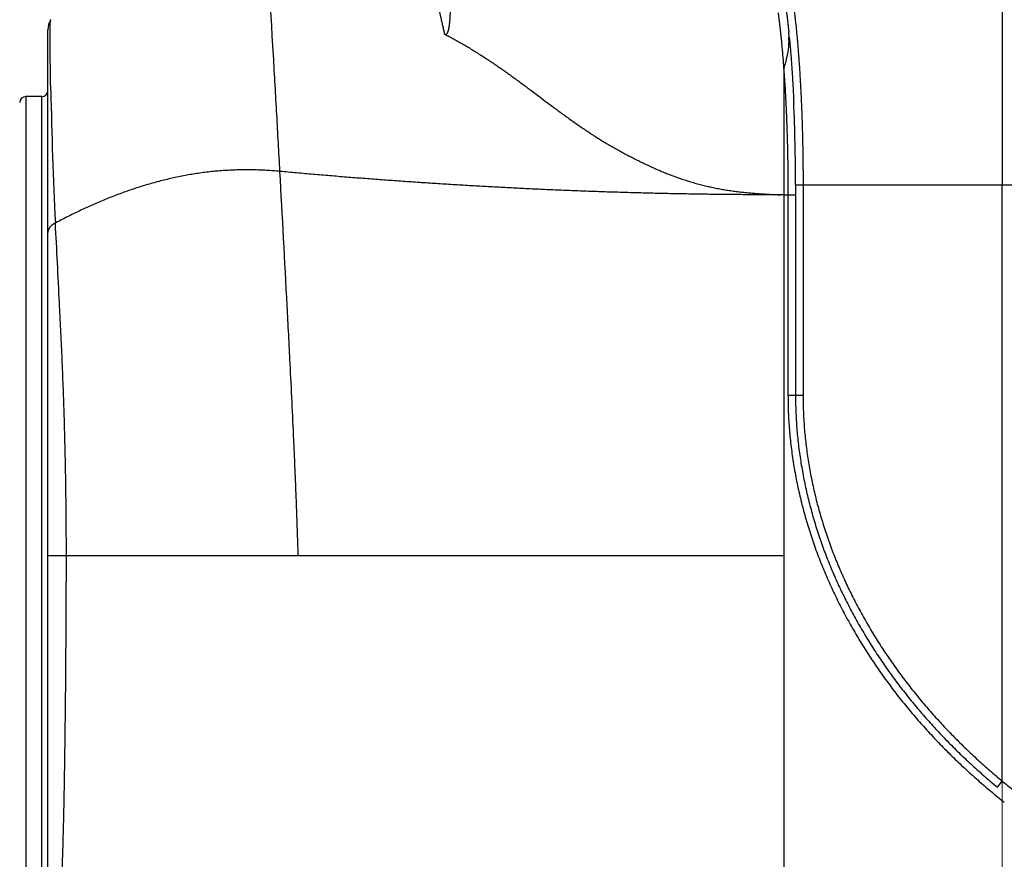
# Model space of a CAD drawing. Header units: millimetres. Extents: x 0 to 1300, y 0 to 891.
# Tile 107 of 146: x 415 to 440, y 471 to 492. Entities that reach past the tile are written whole.
import ezdxf

# ---------------------------------------------------------------- set-up
doc = ezdxf.new("R2010")
doc.units = ezdxf.units.MM
doc.header["$LTSCALE"] = 0.545669
doc.linetypes.add('CENTER', pattern=[50.8, 31.75, -6.35, 6.35, -6.35])
doc.layers.add('NoLayerName_001', color=7, linetype='Continuous')
doc.layers.add('NoLayerName_008', color=7, linetype='Continuous')
doc.styles.get("Standard").update_dxf_attribs({"font": 'txt', "bigfont": 'extfont2'})
doc.dimstyles.get("Standard").update_dxf_attribs({"dimtxt": 2.5, "dimasz": 2.5, "dimexe": 1, "dimexo": 1, "dimtad": 1, "dimdec": 3, "dimzin": 0, "dimdsep": 46, "dimtxsty": 'Standard', "dimcen": 2.5, "dimadec": 3, "dimazin": 0, "dimtfac": 0.75, "dimtdec": 3, "dimtmove": 0, "dimatfit": 3, "dimfxl": 1, "dimarcsym": 0})

# ---------------------------------------------------------------- blocks, each defined once
blk = doc.blocks.new('_OPEN30')
at = {"color": 0, "linetype": 'ByBlock', "lineweight": -2}
for p, q in [((-1, 0.267949), (0, 0)), ((0, 0), (-1, -0.267949)), ((0, 0), (-1, 0))]:
    blk.add_line(p, q, dxfattribs=at)
blk = doc.blocks.new('*D107')
at = {"layer": 'Defpoints', "color": 0}
for p in [(402.5, 537.5), (585, 535), (402.5, 406.813)]:
    blk.add_point(p, dxfattribs=at)
at = {"layer": 'NoLayerName_001', "color": 0, "linetype": 'Continuous', "lineweight": 13}
for p, q in [((402.5, 534.5), (402.5, 403.813)), ((585, 532), (585, 403.813)), ((579, 406.813), (408.5, 406.813))]:
    blk.add_line(p, q, dxfattribs=at)
at = {"layer": 'NoLayerName_001', "color": 0, "lineweight": 13, "xscale": 6, "yscale": 6, "zscale": 6, "rotation": 180}
blk.add_blockref('_OPEN30', (402.5, 406.813), dxfattribs=at)
at = {"layer": 'NoLayerName_001', "color": 0, "lineweight": 13, "xscale": 6, "yscale": 6, "zscale": 6}
blk.add_blockref('_OPEN30', (585, 406.813), dxfattribs=at)
at = {"layer": 'NoLayerName_001', "color": 0, "lineweight": 13, "insert": (493.75, 414.613), "char_height": 9.6, "attachment_point": 5}
blk.add_mtext('\\W0.8593;１８３', dxfattribs=at)

msp = doc.modelspace()

# ---------------------------------------------------------------- linework, layer by layer
at = {"layer": 'NoLayerName_001', "color": 4, "linetype": 'CENTER', "lineweight": 13}
msp.add_line((440.00000213, 450), (440.00000213, 527.18028281), dxfattribs=at)
at = {"layer": 'NoLayerName_001', "color": 60, "linetype": 'Continuous', "lineweight": 25}
for p, q in [((416.20006463, 465.81120782), (416.20006463, 491.71484211)), ((434.55006585, 490.73256714), (434.55006463, 487.6)), ((415.64618816, 490.05), (415.64618816, 467.15)), ((416.05006463, 490.05), (415.64618816, 490.05)), ((416.05006463, 467.15), (416.05006463, 490.05)), ((434.84339667, 487.85), (434.84339666, 482.60193995)), ((434.84339667, 487.85), (446.88249366, 487.85)), ((435.0313352, 487.85), (435.03133511, 482.60193995)), ((440.00006463, 472.97374427), (440.00006463, 487.85)), ((434.55006463, 487.6), (434.85566409, 487.6)), ((434.65566409, 487.6), (434.65566404, 482.60149795)), ((434.65566404, 482.60149795), (435.03133511, 482.60193995)), ((416.20006463, 478.59999997), (422.44353986, 478.6)), ((439.87623105, 472.82392314), (440.00006463, 472.97374427))]:
    msp.add_line(p, q, dxfattribs=at)
for centre, radius, start, end in [((416.70006463, 491.71483566), 0.5, 149.488262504, 179.999773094), ((411.79568003, 489.32461115), 22.99825579, 5.435103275, 5.805431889), ((416.05006463, 490.2), 0.15, 270.000000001, 0), ((525.69236438, 492.34035655), 109.44146894, 181.1174431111, 182.8515808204), ((415.64618816, 489.9), 0.15, 90, 178.500000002), ((389.3886191, 487.89202453), 45.454797, 359.947028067, 2.55085666), ((452.76640072, 488.64410449), 20.21236073, 230.830969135, 231.781762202)]:
    msp.add_arc(centre, radius, start, end, dxfattribs=at)
for points, knots in [([(425.57454676, 493.80402432), (425.58266711, 493.76827271), (425.59882652, 493.6967522), (425.6235515, 493.58958372), (425.64850739, 493.48247155), (425.67790202, 493.35757463), (425.76689902, 492.98307644), (425.86188985, 492.59116308), (425.95454803, 492.19869302), (425.98793282, 492.05590289), (426.01688412, 491.93090116), (426.04149517, 491.82371007), (426.06592303, 491.71647727), (426.08198078, 491.64493741), (426.09003809, 491.60917394)], [0, 0, 0, 0, 0.1099866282, 0.2199695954, 0.3299501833, 0.4399294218, 0.6048972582, 1.4847326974, 1.6497036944, 1.814674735, 1.9246551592, 2.0346352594, 2.144615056, 2.2545946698, 2.2545946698, 2.2545946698, 2.2545946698]), ([(434.37618878, 493.84999968), (434.39441767, 493.8388686), (434.43629641, 493.82255453), (434.4663124, 493.76259793), (434.49523934, 493.70628687), (434.51902052, 493.64638915), (434.54078799, 493.5861343), (434.56055393, 493.52508409), (434.57884287, 493.46361074), (434.5960021, 493.40180616), (434.61212593, 493.33972349), (434.6273276, 493.27740309), (434.64171668, 493.21488576), (434.65540186, 493.15221095), (434.66850032, 493.08941572), (434.68105703, 493.02651624), (434.69310372, 492.96352174), (434.70467607, 492.90044082), (434.71580877, 492.83728186), (434.72653692, 492.77405327), (434.73689503, 492.71076292), (434.7469008, 492.64741555), (434.75657247, 492.58401575), (434.76592815, 492.52056802), (434.77498597, 492.45707686), (434.78376408, 492.39354671), (434.79228068, 492.32998157), (434.80054539, 492.26638381), (434.80856791, 492.20275543), (434.81635792, 492.13909834), (434.82392516, 492.07541448), (434.83127924, 492.01170573), (434.83843017, 491.94797396), (434.84538461, 491.88422052), (434.85214844, 491.82044657), (434.85872789, 491.7566533), (434.86512856, 491.69284182), (434.87135822, 491.62901344), (434.87741662, 491.5651687), (434.88333316, 491.50131071), (434.88712477, 491.45872491), (434.88903967, 491.43743375)], [0, 0, 0, 0, 0.0640760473, 0.1279307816, 0.1921814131, 0.2562769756, 0.3204243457, 0.3845618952, 0.4487008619, 0.5128365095, 0.5769750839, 0.6411208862, 0.7052730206, 0.7694260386, 0.8335720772, 0.8977109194, 0.9618455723, 1.0259781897, 1.0901101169, 1.1542419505, 1.2183738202, 1.2825061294, 1.346639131, 1.4107727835, 1.4749067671, 1.5390405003, 1.6031733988, 1.667305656, 1.7314375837, 1.7955693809, 1.8597011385, 1.923832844, 1.9879644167, 2.0520959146, 2.1162274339, 2.180359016, 2.2444906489, 2.3086222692, 2.3727537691, 2.4368851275, 2.5010164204, 2.5010164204, 2.5010164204, 2.5010164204]), ([(434.5577621, 492.57329904), (434.55934942, 492.56342521), (434.56254377, 492.54368075), (434.56721694, 492.51404513), (434.57182204, 492.48439891), (434.57634828, 492.45474049), (434.58080125, 492.42507089), (434.58518213, 492.39539044), (434.5894933, 492.36569965), (434.59373681, 492.33599898), (434.5979148, 492.30628892), (434.60202937, 492.27656993), (434.60608273, 492.24684248), (434.6100765, 492.21710693), (434.6140116, 492.18736351), (434.61788907, 492.15761245), (434.62170994, 492.12785399), (434.62547525, 492.09808835), (434.62918602, 492.06831576), (434.63406237, 492.02860999), (434.64002661, 491.97896159), (434.64698208, 491.91935955), (434.65374386, 491.85973528), (434.66032136, 491.80009074), (434.66671849, 491.74042734), (434.6719195, 491.69069469), (434.6749621, 491.66084741), (434.67598062, 491.65089888)], [0, 0, 0, 0, 0.03000179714, 0.06000351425, 0.09000522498, 0.12000698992, 0.15000885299, 0.18001084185, 0.21001296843, 0.24001522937, 0.2700176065, 0.30002006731, 0.33002256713, 0.36002509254, 0.39002766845, 0.42003031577, 0.45003304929, 0.4800358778, 0.51003880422, 0.54004182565, 0.60004809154, 0.66005456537, 0.72006102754, 0.78006717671, 0.84007263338, 0.90007694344, 0.93007851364, 0.93007851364, 0.93007851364, 0.93007851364]), ([(426.09003809, 491.60917394), (426.09523811, 491.60716481), (426.10525285, 491.60188642), (426.12261583, 491.60152402), (426.1386209, 491.60781183), (426.15171754, 491.61887981), (426.16161694, 491.63267761), (426.16930301, 491.64759142), (426.17608493, 491.66287072), (426.18176859, 491.67860741), (426.18669688, 491.69458571), (426.19105507, 491.71072649), (426.19494201, 491.72698311), (426.19846105, 491.74332239), (426.2016589, 491.75972719), (426.20458799, 491.77618209), (426.20727587, 491.79267843), (426.20975176, 491.80920843), (426.21204418, 491.82576484), (426.21418335, 491.84234109), (426.21618286, 491.85893391), (426.21805403, 491.87554117), (426.21980871, 491.89216094), (426.22145915, 491.90879132), (426.2230139, 491.92543095), (426.22448003, 491.94207867), (426.22586484, 491.95873336), (426.22717599, 491.97539395), (426.22841911, 491.99205966), (426.22959836, 492.00872995), (426.2307182, 492.0254043), (426.23178317, 492.04208222), (426.23279713, 492.0587633), (426.23376316, 492.07544723), (426.23468446, 492.09213368), (426.23556436, 492.10882237), (426.23640548, 492.12551306), (426.23720993, 492.14220556), (426.23797835, 492.1588998), (426.23871735, 492.1755954), (426.23917992, 492.18672711), (426.23941497, 492.1922928)], [0, 0, 0, 0, 0.01672396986, 0.03345905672, 0.05021044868, 0.06729331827, 0.08415915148, 0.10084274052, 0.11756351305, 0.1342815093, 0.15100206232, 0.16771605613, 0.18442880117, 0.20114133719, 0.21785426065, 0.23456686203, 0.25128007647, 0.26799431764, 0.28470885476, 0.30142232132, 0.31813481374, 0.33484690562, 0.35155889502, 0.36827084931, 0.38498284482, 0.40169494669, 0.41840710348, 0.43511916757, 0.45183110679, 0.46854300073, 0.48525488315, 0.50196674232, 0.51867857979, 0.53539042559, 0.5521022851, 0.56881413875, 0.58552598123, 0.60223784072, 0.61894973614, 0.6356616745, 0.65237365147, 0.65237365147, 0.65237365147, 0.65237365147]), ([(434.40773534, 492.14160588), (434.40950707, 492.1285702), (434.41307582, 492.10250227), (434.41827716, 492.06337988), (434.42339181, 492.02424619), (434.42840649, 491.98509961), (434.43332803, 491.94594128), (434.43815741, 491.90677149), (434.44289721, 491.86759073), (434.44754957, 491.82839943), (434.45211674, 491.78919806), (434.45660095, 491.74998705), (434.46100444, 491.71076685), (434.46532942, 491.67153792), (434.46957815, 491.6323007), (434.47375285, 491.59305564), (434.47785574, 491.55380312), (434.48323229, 491.50145691), (434.4897803, 491.43600666), (434.49737255, 491.35744035), (434.50471049, 491.27884989), (434.51180495, 491.20023706), (434.51866755, 491.12160366), (434.52530627, 491.04295111), (434.53172943, 490.96428073), (434.53793552, 490.88559309), (434.54396151, 490.80689158), (434.54778739, 490.75440973), (434.54972425, 490.72817064)], [0, 0, 0, 0, 0.0394665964, 0.0789331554, 0.1183996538, 0.1578660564, 0.1973323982, 0.2367987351, 0.2762651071, 0.3157315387, 0.3551980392, 0.3946646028, 0.4341312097, 0.473597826, 0.513064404, 0.5525308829, 0.5919972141, 0.6314634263, 0.7103956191, 0.7893277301, 0.8682598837, 0.9471920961, 1.0261242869, 1.1050564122, 1.1839884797, 1.2629204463, 1.3418522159, 1.4207836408, 1.4207836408, 1.4207836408, 1.4207836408]), ([(416.25439826, 491.63283987), (416.25443555, 491.64282121), (416.2544875, 491.66028869), (416.25462822, 491.68524199), (416.2547931, 491.70769969), (416.25498458, 491.72766159), (416.25518836, 491.74512765), (416.2553902, 491.760098), (416.25562093, 491.77506779), (416.25588385, 491.79003707), (416.25618501, 491.805006), (416.2564725, 491.81747973), (416.25672712, 491.82745858), (416.25693152, 491.83494266), (416.25715155, 491.84242626), (416.25738921, 491.84990899), (416.25764656, 491.85739047), (416.25792564, 491.86487032), (416.25822844, 491.8723483), (416.25855727, 491.8798246), (416.2589163, 491.88729985), (416.25930946, 491.89477505), (416.25974092, 491.90225125), (416.26021414, 491.90972872), (416.26073487, 491.9172048), (416.2613305, 491.92467191), (416.26202377, 491.93212105), (416.26284873, 491.93954398), (416.26380398, 491.94696224), (416.26509085, 491.95434439), (416.26623366, 491.96182026), (416.26840318, 491.96638276), (416.26930738, 491.968702)], [0, 0, 0, 0, 0.02994423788, 0.05240264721, 0.07486100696, 0.09731913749, 0.11229103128, 0.12726273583, 0.14223423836, 0.15720568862, 0.17217747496, 0.18715004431, 0.19463677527, 0.20212374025, 0.20961065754, 0.21709724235, 0.22458322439, 0.23206834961, 0.23955238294, 0.24703550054, 0.25451888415, 0.26200391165, 0.26949201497, 0.27698468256, 0.28448109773, 0.29197429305, 0.29945696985, 0.30692303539, 0.31438307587, 0.32187900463, 0.32944275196, 0.33691054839, 0.33691054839, 0.33691054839, 0.33691054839]), ([(416.27170888, 490.20604816), (416.27036395, 490.27738093), (416.26757395, 490.4200446), (416.26398984, 490.63405145), (416.26076071, 490.84806492), (416.25825805, 491.03830575), (416.25632837, 491.20477055), (416.25525441, 491.32367729), (416.25466156, 491.41880394), (416.25438061, 491.49014909), (416.25425161, 491.56149458), (416.25436608, 491.60905809), (416.25439826, 491.63283987)], [0, 0, 0, 0, 0.2140363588, 0.4280725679, 0.6421099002, 0.8561496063, 0.9988440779, 1.1415376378, 1.2128837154, 1.284229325, 1.3555746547, 1.4269200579, 1.4269200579, 1.4269200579, 1.4269200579]), ([(426.09000892, 491.60918146), (426.12990244, 491.58822954), (426.20989342, 491.5466972), (426.32869721, 491.48214771), (426.44681164, 491.41631781), (426.56411387, 491.34901766), (426.68064406, 491.28036949), (426.79639872, 491.21041192), (426.91138598, 491.13920584), (427.02561129, 491.0668066), (427.13908287, 490.99326694), (427.25182129, 490.91864465), (427.36386036, 490.84300335), (427.47523637, 490.76640296), (427.58598446, 490.68890139), (427.6961462, 490.61056608), (427.80579549, 490.5315095), (427.91500291, 490.45183865), (428.02384014, 490.37166167), (428.13238058, 490.29108553), (428.38511237, 490.10238046), (428.63678771, 489.91226643), (428.88997876, 489.72418199), (428.99877818, 489.64396244), (429.10794015, 489.56423304), (429.21755147, 489.48512005), (429.32769588, 489.40674936), (429.43845613, 489.32924661), (429.54991451, 489.25274419), (429.6621256, 489.17734487), (429.77513386, 489.10314562), (429.88898197, 489.03024367), (430.00371886, 488.95874817), (430.11935881, 488.88871938), (430.23585759, 488.82012447), (430.35318016, 488.75294606), (430.47129168, 488.68716772), (430.59014997, 488.62275245), (430.70976489, 488.55975955), (430.83001184, 488.49797224), (430.91085355, 488.45812724), (430.95119049, 488.43803606)], [0, 0, 0, 0, 0.135182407, 0.270383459, 0.4056027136, 0.5408377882, 0.6760844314, 0.8113365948, 0.9465865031, 1.0818247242, 1.2170407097, 1.3522335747, 1.4874120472, 1.6225834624, 1.7577533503, 1.8929256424, 2.028102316, 2.1632828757, 2.298464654, 2.4336440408, 2.5688211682, 3.2446915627, 3.3798644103, 3.5150394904, 3.650217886, 3.785396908, 3.9205755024, 4.0557556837, 4.1909417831, 4.3261311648, 4.4613191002, 4.5965042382, 4.7316888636, 4.8668763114, 5.002066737, 5.1372587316, 5.2724495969, 5.4076365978, 5.5428216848, 5.6780080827, 5.8131987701, 5.8131987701, 5.8131987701, 5.8131987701]), ([(434.54972425, 490.72817064), (434.55566595, 490.74924227), (434.56461586, 490.78083891), (434.57639933, 490.82300991), (434.58514651, 490.85466383), (434.59376761, 490.88635445), (434.60223211, 490.91809113), (434.61050878, 490.94988257), (434.61856244, 490.98173616), (434.62634438, 491.01366011), (434.63380717, 491.04566046), (434.64090288, 491.07774318), (434.64758368, 491.10991419), (434.65380168, 491.14217947), (434.65950903, 491.17454494), (434.66465776, 491.20701658), (434.66920006, 491.23959958), (434.67308637, 491.27229199), (434.6762732, 491.30508018), (434.67871731, 491.33794046), (434.6803755, 491.37084582), (434.68120072, 491.40376882), (434.68116077, 491.43668343), (434.68016778, 491.46955835), (434.67834138, 491.50238198), (434.67613158, 491.52417727), (434.67515099, 491.53508195)], [0, 0, 0, 0, 0.06567993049, 0.09851907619, 0.13135887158, 0.16420055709, 0.19704576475, 0.22989659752, 0.26275336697, 0.29561258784, 0.32847144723, 0.36132856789, 0.39418422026, 0.42704053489, 0.45990171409, 0.49277424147, 0.52566708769, 0.55858975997, 0.59153487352, 0.62448716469, 0.65743407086, 0.69036605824, 0.72327686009, 0.75616372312, 0.78902765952, 0.82187370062, 0.82187370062, 0.82187370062, 0.82187370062]), ([(434.69053844, 491.50296556), (434.69300871, 491.47655285), (434.69801183, 491.42373315), (434.70514109, 491.34446868), (434.71205805, 491.26518517), (434.71873121, 491.18588021), (434.72518127, 491.10655629), (434.73141475, 491.02721451), (434.73743656, 490.94785583), (434.74325084, 490.86848109), (434.74886192, 490.78909116), (434.75427408, 490.70968689), (434.75949164, 490.63026914), (434.76451887, 490.55083877), (434.76936008, 490.47139662), (434.77401954, 490.39194356), (434.77850166, 490.31248044), (434.78281028, 490.23300811), (434.78695142, 490.15352749), (434.79092292, 490.07403914), (434.79475319, 489.99454504), (434.79715542, 489.94154236), (434.79837543, 489.91504215)], [0, 0, 0, 0, 0.0795839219, 0.1591680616, 0.2387526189, 0.3183377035, 0.3979233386, 0.4775095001, 0.5570962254, 0.6366835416, 0.7162714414, 0.7958598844, 0.8754487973, 0.955038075, 1.034627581, 1.1142171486, 1.1938065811, 1.2733956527, 1.3529841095, 1.4325716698, 1.512158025, 1.5917428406, 1.5917428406, 1.5917428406, 1.5917428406]), ([(434.88903967, 491.43743375), (434.89090346, 491.41613806), (434.89466769, 491.37354986), (434.90009415, 491.30964847), (434.90539412, 491.24573653), (434.91054764, 491.18181262), (434.91556499, 491.11787793), (434.92044707, 491.0539328), (434.92519708, 490.98997773), (434.9298176, 490.9260132), (434.93431138, 490.86203965), (434.93868111, 490.79805755), (434.94292957, 490.73406733), (434.94705897, 490.67006937), (434.95107131, 490.60606398), (434.95626775, 490.52071392), (434.96248068, 490.41400917), (434.96950103, 490.28593867), (434.97609828, 490.1578453), (434.98228153, 490.02973087), (434.98806061, 489.9015972), (434.99344514, 489.77344609), (434.99844478, 489.64527936), (435.00306928, 489.51709876), (435.00732793, 489.38890583), (435.01122499, 489.26070172), (435.01476508, 489.13248743), (435.01795273, 489.00426392), (435.02079251, 488.87603216), (435.02328891, 488.74779313), (435.02544673, 488.6195478), (435.02726901, 488.49129717), (435.02875591, 488.36304225), (435.02991264, 488.23478408), (435.03072676, 488.10652366), (435.03125142, 487.97826208), (435.03128055, 487.8927539), (435.0313352, 487.85)], [0, 0, 0, 0, 0.0641312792, 0.1282625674, 0.1923938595, 0.2565251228, 0.3206563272, 0.3847875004, 0.4489186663, 0.5130498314, 0.5771809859, 0.6413121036, 0.705443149, 0.7695741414, 0.8337051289, 0.8978361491, 1.0260983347, 1.1543608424, 1.2826237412, 1.4108870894, 1.5391508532, 1.6674149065, 1.7956790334, 1.9239429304, 2.0522063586, 2.1804694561, 2.3087324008, 2.4369953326, 2.5652583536, 2.6935215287, 2.8217848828, 2.9500483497, 3.0783117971, 3.2065750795, 3.3348380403, 3.4631005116, 3.5913623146, 3.5913623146, 3.5913623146, 3.5913623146]), ([(434.55021526, 490.7302325), (434.5538914, 490.67815352), (434.56142012, 490.57400713), (434.57165486, 490.41771311), (434.58128363, 490.26137875), (434.59021215, 490.10499985), (434.59849262, 489.94858267), (434.60613799, 489.79213065), (434.61317171, 489.63564799), (434.61961443, 489.47913869), (434.62548752, 489.32260679), (434.63081233, 489.16605622), (434.63560957, 489.00949029), (434.6398831, 488.85291117), (434.64363744, 488.69632057), (434.64687681, 488.5397201), (434.64960595, 488.38311137), (434.65182777, 488.226496), (434.6535521, 488.06987562), (434.65476279, 487.91325181), (434.65554079, 487.75662627), (434.65558331, 487.65220851), (434.65566409, 487.6)], [0, 0, 0, 0, 0.1566256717, 0.3132533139, 0.4698835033, 0.6265165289, 0.7831524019, 0.9397908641, 1.096431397, 1.2530732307, 1.409715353, 1.5663565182, 1.7229956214, 1.8796326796, 2.0362679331, 2.1929015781, 2.3495337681, 2.5061646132, 2.6627941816, 2.8194224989, 2.9760495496, 3.1326752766, 3.1326752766, 3.1326752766, 3.1326752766]), ([(430.95119049, 488.43803606), (430.99175606, 488.4184055), (431.0727203, 488.37879489), (431.19517124, 488.32147442), (431.31827654, 488.26558531), (431.44217939, 488.21149014), (431.56688807, 488.15927829), (431.69243903, 488.10911313), (431.81884434, 488.06112222), (431.94611454, 488.01544379), (432.07425626, 487.97220895), (432.20327666, 487.93157297), (432.3331289, 487.89355738), (432.46374425, 487.85812994), (432.59505569, 487.82527288), (432.726995, 487.79496477), (432.8594943, 487.76718526), (432.99248559, 487.74191339), (433.12590102, 487.71912959), (433.25967426, 487.69880909), (433.39375434, 487.68094365), (433.52808322, 487.66533568), (433.66262007, 487.65175513), (433.79733008, 487.63997844), (433.93217835, 487.62978213), (434.06712971, 487.62093569), (434.20215022, 487.61323693), (434.33720124, 487.60637786), (434.42725752, 487.60242228), (434.47227664, 487.60036765)], [0, 0, 0, 0, 0.1351973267, 0.2703969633, 0.4055922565, 0.5407821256, 0.6759718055, 0.8111679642, 0.9463689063, 1.0815770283, 1.216801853, 1.3520589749, 1.4873539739, 1.622682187, 1.7580365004, 1.893407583, 2.0287839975, 2.16415231, 2.2994971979, 2.4348015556, 2.5700526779, 2.7052712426, 2.840482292, 2.9757006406, 3.1109319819, 3.2461740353, 3.3814176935, 3.5166481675, 3.651846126, 3.651846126, 3.651846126, 3.651846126]), ([(421.98640737, 488.18391175), (421.93107442, 488.18854767), (421.82045813, 488.19856272), (421.6541746, 488.20913071), (421.48773597, 488.21701108), (421.32116629, 488.22170295), (421.15454128, 488.22332008), (420.98791951, 488.22177586), (420.82136235, 488.21699298), (420.6549297, 488.20888992), (420.48868216, 488.19738623), (420.32268593, 488.18240193), (420.15699864, 488.16401138), (419.99167849, 488.14228877), (419.82678441, 488.11730837), (419.66237528, 488.08914443), (419.49851, 488.0578712), (419.33524745, 488.02356289), (419.17264651, 487.98629379), (419.01076302, 487.94613711), (418.84964064, 487.90316371), (418.68930587, 487.8574537), (418.52977447, 487.8090839), (418.37106046, 487.75813088), (418.2131779, 487.70467113), (418.05614082, 487.64878119), (417.89996332, 487.59053746), (417.74465918, 487.53001673), (417.59024017, 487.46729305), (417.43670977, 487.40244556), (417.28406278, 487.33555865), (417.13229092, 487.26671548), (416.98138869, 487.19599375), (416.8313392, 487.12349276), (416.68216818, 487.04923086), (416.53374227, 486.97352846), (416.43558372, 486.92155599), (416.38641076, 486.89576054)], [0, 0, 0, 0, 0.1665804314, 0.3331869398, 0.4998089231, 0.6664366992, 0.8330617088, 0.9996796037, 1.1662923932, 1.3329069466, 1.4995350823, 1.6661916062, 1.8328843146, 1.9996151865, 2.1663821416, 2.333179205, 2.4999966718, 2.666821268, 2.8336363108, 3.0004218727, 3.1671644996, 3.333875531, 3.5005678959, 3.6672510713, 3.8339311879, 4.0006111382, 4.1672906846, 4.3339665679, 4.5006329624, 4.6672896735, 4.8339422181, 5.000593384, 5.16724294, 5.3338877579, 5.5005219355, 5.6671369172, 5.8337216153, 5.8337216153, 5.8337216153, 5.8337216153]), ([(416.38641076, 486.89576054), (416.38329359, 486.89422825), (416.37703506, 486.89120763), (416.36777934, 486.88640636), (416.35860931, 486.88143568), (416.34954814, 486.87626272), (416.3406013, 486.87089092), (416.33177901, 486.86531398), (416.32309021, 486.85952823), (416.31454422, 486.85352922), (416.30615064, 486.84731339), (416.29792138, 486.84087729), (416.28987341, 486.83421464), (416.28202469, 486.82732064), (416.27439341, 486.82019046), (416.26699777, 486.81281928), (416.25985596, 486.80520229), (416.25298628, 486.79733468), (416.24640823, 486.78921351), (416.2401449, 486.78083924), (416.23422449, 486.77221492), (416.22867693, 486.76334607), (416.22353234, 486.75423834), (416.21882103, 486.74489732), (416.21457281, 486.73532893), (416.21082129, 486.72554214), (416.20759195, 486.71555883), (416.20490354, 486.70541246), (416.20277, 486.69513983), (416.20123903, 486.68477758), (416.20023064, 486.67436489), (416.2001708, 486.66740101), (416.20006463, 486.66392685)], [0, 0, 0, 0, 0.01042025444, 0.02084664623, 0.03127719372, 0.04171040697, 0.05214531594, 0.0625814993, 0.07301911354, 0.0834589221, 0.09390231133, 0.1043493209, 0.11479673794, 0.12524206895, 0.13568417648, 0.14612338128, 0.15656156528, 0.16700227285, 0.17745064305, 0.18790722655, 0.1983663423, 0.20882428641, 0.21928016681, 0.22973617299, 0.24019784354, 0.25067396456, 0.26116523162, 0.27166041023, 0.28214893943, 0.29262221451, 0.30307409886, 0.31350145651, 0.31350145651, 0.31350145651, 0.31350145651]), ([(416.66027518, 478.6), (416.66011542, 478.71068357), (416.66003009, 478.93205354), (416.6584969, 479.26410837), (416.65612159, 479.59616352), (416.6527516, 479.92821491), (416.64842613, 480.26025864), (416.64313299, 480.59229078), (416.63687374, 480.92430739), (416.62964629, 481.25630454), (416.62144953, 481.58827831), (416.61228201, 481.92022476), (416.6021426, 482.25213996), (416.59102931, 482.58401996), (416.57894326, 482.91586104), (416.56587389, 483.24765983), (416.55190274, 483.57941779), (416.5371266, 483.91113842), (416.51650601, 484.35338925), (416.46712318, 485.34830872), (416.42057563, 486.23254517), (416.38641077, 486.89576053)], [0, 0, 0, 0, 0.3320510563, 0.6641090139, 0.9961727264, 1.3282410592, 1.660312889, 1.9923871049, 2.3244626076, 2.6565383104, 2.9886131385, 3.3206860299, 3.652755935, 3.9848218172, 4.3168826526, 4.6489377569, 4.9809887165, 5.3130375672, 5.6450856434, 6.3091815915, 8.3014658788, 8.3014658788, 8.3014658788, 8.3014658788]), ([(434.65566404, 482.60149795), (434.65636855, 482.52945498), (434.65674005, 482.38534418), (434.66352356, 482.16926703), (434.67414447, 481.95334906), (434.68938004, 481.73770195), (434.7090413, 481.52242056), (434.73306915, 481.30758494), (434.76136608, 481.09327189), (434.79384518, 480.87955422), (434.83040947, 480.66649939), (434.87096749, 480.4541721), (434.91541441, 480.24262883), (434.96373397, 480.03193648), (435.01594694, 479.82216531), (435.0720696, 479.61338446), (435.13210013, 479.40566477), (435.19597172, 479.19906425), (435.2636257, 478.99364647), (435.33500086, 478.78947471), (435.41003678, 478.5866125), (435.48867234, 478.38512304), (435.57084996, 478.18506696), (435.65650697, 477.98649362), (435.74556852, 477.7894371), (435.83796459, 477.59392731), (435.93362464, 477.39999355), (436.03247813, 477.20766508), (436.13445524, 477.01697156), (436.2394837, 476.82794029), (436.34750578, 476.64060458), (436.45847823, 476.45500452), (436.57235528, 476.27117804), (436.68909169, 476.0891633), (436.8086429, 475.908999), (436.93096133, 475.73072108), (437.05601417, 475.55437142), (437.18372308, 475.37994704), (437.31413717, 475.20753874), (437.4468169, 475.03683828), (437.53770559, 474.92496968), (437.58284889, 474.86878962)], [0, 0, 0, 0, 0.2161392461, 0.4323051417, 0.6484781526, 0.8646451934, 1.0808064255, 1.2969667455, 1.5131263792, 1.7292837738, 1.9454408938, 2.1615963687, 2.377745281, 2.5938912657, 2.810045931, 3.0262226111, 3.2424308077, 3.4586687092, 3.6749310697, 3.8912105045, 4.1074975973, 4.3237810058, 4.5400477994, 4.7562941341, 4.972529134, 5.1887603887, 5.4049928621, 5.6212289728, 5.8374686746, 6.0537096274, 6.2699495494, 6.4861871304, 6.7024202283, 6.9186458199, 7.1348600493, 7.3510582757, 7.5672360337, 7.7834007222, 7.9995675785, 8.2157503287, 8.431961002, 8.431961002, 8.431961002, 8.431961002]), ([(434.84340542, 482.60193995), (434.84405948, 482.53313655), (434.84441096, 482.39550753), (434.85067909, 482.18914382), (434.86049868, 481.98292299), (434.87459902, 481.77694594), (434.89280331, 481.57129743), (434.91504213, 481.36604734), (434.94121231, 481.16126255), (434.97122393, 480.95700664), (435.00501474, 480.7533441), (435.04252318, 480.55033713), (435.08368073, 480.34804215), (435.12847091, 480.14651981), (435.17689912, 479.94583105), (435.22896876, 479.74603621), (435.2846696, 479.54719734), (435.34394388, 479.34936809), (435.40673964, 479.15260647), (435.47300307, 478.95697036), (435.54268097, 478.76251782), (435.61571955, 478.56930661), (435.6920681, 478.37739226), (435.77167103, 478.18682036), (435.85446117, 477.99762293), (435.94037566, 477.80982836), (436.02935114, 477.62346447), (436.12132427, 477.43855906), (436.21623235, 477.25514027), (436.31401054, 477.07323423), (436.41460647, 476.89287196), (436.51798035, 476.71409011), (436.62409014, 476.53692346), (436.73289432, 476.36140696), (436.84435199, 476.18757611), (436.95841941, 476.01546386), (437.07506649, 475.84510842), (437.19422108, 475.67650778), (437.31593229, 475.50974603), (437.43978585, 475.34454253), (437.52466182, 475.23617125), (437.56681449, 475.18176107)], [0, 0, 0, 0, 0.2064195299, 0.4128628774, 0.6193118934, 0.8257548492, 1.0321927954, 1.2386309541, 1.4450696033, 1.6515064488, 1.8579419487, 2.0643747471, 2.2708015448, 2.4772266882, 2.6836607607, 2.8901152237, 3.0965978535, 3.3031068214, 3.5096373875, 3.7161829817, 3.922735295, 4.1292843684, 4.3358188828, 4.5423354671, 4.7488421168, 4.9553454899, 5.1618499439, 5.3683576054, 5.5748684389, 5.7813803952, 5.9878914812, 6.1944005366, 6.4009056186, 6.6074039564, 6.8138919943, 7.0203654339, 7.2268201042, 7.43326268, 7.6397070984, 7.8461659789, 8.0526504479, 8.0526504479, 8.0526504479, 8.0526504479]), ([(435.03133511, 482.60193995), (435.03198631, 482.53415076), (435.03234374, 482.39855031), (435.03855071, 482.19522915), (435.04827234, 481.99205011), (435.0622349, 481.78911382), (435.08026421, 481.58650468), (435.10228757, 481.38429189), (435.12819989, 481.18254173), (435.1579093, 480.98131701), (435.19135439, 480.78068173), (435.22847415, 480.58069745), (435.26920076, 480.38142009), (435.31351788, 480.1829098), (435.36143072, 479.98522712), (435.41294264, 479.78843201), (435.4680432, 479.59258593), (435.52667392, 479.39774162), (435.58878227, 479.20395609), (435.65431383, 479.01128622), (435.72321477, 478.81978905), (435.79543069, 478.62952132), (435.87091024, 478.44053753), (435.94959754, 478.25288233), (436.03142581, 478.066587), (436.11633249, 477.88167918), (436.20425454, 477.69818593), (436.29512894, 477.51613431), (436.3888933, 477.33555166), (436.4854831, 477.15646339), (436.58484632, 476.97889973), (436.6869435, 476.80289659), (436.79173299, 476.62848798), (436.89917361, 476.4557081), (437.0092248, 476.28459167), (437.12184323, 476.11517092), (437.236999, 475.94748324), (437.35462071, 475.78152627), (437.47475598, 475.61738235), (437.59699719, 475.45477451), (437.68075826, 475.34810774), (437.72235843, 475.29455314)], [0, 0, 0, 0, 0.2033769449, 0.4067774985, 0.6101834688, 0.8135833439, 1.0169784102, 1.2203738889, 1.4237698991, 1.6271639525, 1.8305565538, 2.0339464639, 2.2373305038, 2.4407129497, 2.6441041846, 2.8475154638, 3.0509544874, 3.2544195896, 3.4579061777, 3.6614077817, 3.8649161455, 4.0684213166, 4.2719119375, 4.4753845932, 4.6788472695, 4.8823066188, 5.0857669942, 5.2892305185, 5.4926971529, 5.6961648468, 5.8996316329, 6.1030964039, 6.3065572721, 6.5100115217, 6.7134556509, 6.9168854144, 7.1202966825, 7.3236960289, 7.52709718, 7.7305125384, 7.9339530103, 7.9339530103, 7.9339530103, 7.9339530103]), ([(416.45099827, 468.68405384), (416.45649824, 468.76653562), (416.46773799, 468.93148403), (416.48315893, 469.1790014), (416.49768903, 469.42657263), (416.51115143, 469.67420437), (416.52356186, 469.92189058), (416.53497241, 470.16962475), (416.54545103, 470.41740021), (416.55506134, 470.66521074), (416.56386856, 470.91305055), (416.57193522, 471.16091494), (416.57932207, 471.40880022), (416.5860904, 471.65670312), (416.59230091, 471.90462045), (416.59992118, 472.2351921), (416.60832437, 472.6484312), (416.61695799, 473.14434453), (416.62450523, 473.64027516), (416.63219686, 474.21887678), (416.64050237, 474.96281444), (416.64850249, 475.8720941), (416.65486605, 476.78138681), (416.65873314, 477.60802601), (416.66017122, 478.18667739), (416.66023608, 478.51733549), (416.66027595, 478.6)], [0, 0, 0, 0, 0.2479948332, 0.495991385, 0.7439884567, 0.9919851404, 1.2399811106, 1.4879771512, 1.7359736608, 1.9839703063, 2.2319661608, 2.4799612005, 2.7279561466, 2.9759512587, 3.2239463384, 3.4719409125, 3.9679291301, 4.4639174, 4.9599049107, 5.4558922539, 6.1998747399, 7.1918547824, 8.1838348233, 8.9278173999, 9.6717980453, 9.9197916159, 9.9197916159, 9.9197916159, 9.9197916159]), ([(437.56681449, 475.18176107), (437.60974724, 475.12794925), (437.69506607, 475.01986716), (437.82639401, 474.86040865), (437.95968039, 474.70253189), (438.09524204, 474.54653937), (438.23293491, 474.39237231), (438.37273712, 474.24007054), (438.51459383, 474.08964766), (438.65845905, 473.94112437), (438.80428431, 473.79451933), (438.95202225, 473.64985226), (439.1016236, 473.50714066), (439.25304556, 473.3664098), (439.40622133, 473.22765616), (439.56117373, 473.09098359), (439.71759121, 472.95609543), (439.8234957, 472.86813631), (439.87623075, 472.82392278)], [0, 0, 0, 0, 0.2065197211, 0.4130829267, 0.6196956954, 0.8263559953, 1.0330571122, 1.2397913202, 1.4465499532, 1.6533234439, 1.8601013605, 2.0668724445, 2.2736246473, 2.4803451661, 2.6870204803, 2.8936363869, 3.1001780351, 3.3066299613, 3.3066299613, 3.3066299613, 3.3066299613]), ([(437.72235843, 475.29455314), (437.76472499, 475.241588), (437.84892113, 475.13520633), (437.97850564, 474.9782581), (438.11001308, 474.8228671), (438.24375449, 474.66933092), (438.37958831, 474.51759142), (438.51749297, 474.36768744), (438.65741454, 474.21963209), (438.79930776, 474.07344541), (438.94312496, 473.92914545), (439.08881954, 473.7867513), (439.23634304, 473.64627988), (439.38565334, 473.50775574), (439.53668478, 473.37117512), (439.6894596, 473.23663979), (439.84367204, 473.10385798), (439.94807583, 473.01726879), (440.00006463, 472.97374427)], [0, 0, 0, 0, 0.2034750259, 0.406992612, 0.6105586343, 0.8141711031, 1.0178234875, 1.2215082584, 1.4252169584, 1.6289402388, 1.8326678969, 2.0363889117, 2.2400914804, 2.4437630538, 2.6473903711, 2.8509594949, 3.0544558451, 3.257864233, 3.257864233, 3.257864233, 3.257864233]), ([(437.58284889, 474.86878962), (437.62881538, 474.81326449), (437.72017274, 474.70171321), (437.86073945, 474.53730085), (438.00336807, 474.37461755), (438.14839037, 474.21399295), (438.29565225, 474.05536139), (438.44512841, 473.89876491), (438.59675878, 473.74421695), (438.75049265, 473.59173865), (438.90627668, 473.44134895), (439.06405868, 473.29306794), (439.22378449, 473.1469133), (439.38540668, 473.00291115), (439.54885289, 472.86105636), (439.71414372, 472.72146024), (439.88095307, 472.58379982), (439.99384488, 472.49415854), (440.05006463, 472.44908391)], [0, 0, 0, 0, 0.2162489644, 0.4325449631, 0.6488943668, 0.8652950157, 1.0817398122, 1.2982205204, 1.5147278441, 1.7312514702, 1.9477801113, 2.1643015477, 2.3808026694, 2.5972695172, 2.8136873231, 3.030040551, 3.2463129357, 3.4624875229, 3.4624875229, 3.4624875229, 3.4624875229])]:
    msp.add_open_spline(points, degree=3, knots=knots, dxfattribs=at)
at = {"layer": 'NoLayerName_008', "color": 60, "linetype": 'Continuous', "lineweight": 25}
for p, q in [((440.00006463, 493.85), (440.00006463, 487.85)), ((434.55005457, 487.6), (434.55005602, 478.6)), ((422.44353986, 478.6), (434.55006463, 478.6)), ((434.55012114, 478.6), (434.55012328, 466.6))]:
    msp.add_line(p, q, dxfattribs=at)
for points, knots in [([(421.98640737, 488.18391175), (421.96039991, 488.65669639), (421.90794628, 489.61980513), (421.778914, 491.89596519), (421.65412251, 493.90887349), (421.57157146, 495.44993476), (421.55711057, 495.69502454), (421.55408568, 495.74754726), (421.55134455, 495.78251241), (421.55006463, 495.8)], [0, 0, 0, 0, 1.420498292, 2.8936075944, 6.8394350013, 7.470767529, 7.5233783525, 7.5759881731, 7.6285912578, 7.6285912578, 7.6285912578, 7.6285912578]), ([(434.47236782, 487.6000205), (434.33343624, 487.60029168), (434.05557075, 487.60054172), (433.63877558, 487.6026707), (433.22198474, 487.60587945), (432.8052036, 487.61037941), (432.38843721, 487.61614473), (431.97169068, 487.62321312), (431.55496914, 487.63160532), (431.13827765, 487.64134639), (430.7216213, 487.65246111), (430.3050041, 487.66493717), (429.88842982, 487.67876108), (429.4719022, 487.69391966), (429.055425, 487.71039967), (428.63900195, 487.72818785), (428.22263682, 487.74727107), (427.80633312, 487.76763569), (427.39009417, 487.78927053), (426.97392302, 487.81216714), (426.55782255, 487.83631653), (426.1417956, 487.86170987), (425.72584504, 487.88833819), (425.30997373, 487.91619289), (424.89418458, 487.9452641), (424.47848111, 487.9755467), (424.06286897, 488.00705913), (423.64735443, 488.03982232), (423.23194207, 488.07383882), (422.81664305, 488.1091822), (422.40144405, 488.1456603), (422.12476232, 488.17126878), (421.98640737, 488.18391175)], [0, 0, 0, 0, 0.4167955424, 0.8335956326, 1.2503988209, 1.6672038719, 2.0840097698, 2.5008157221, 2.9176211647, 3.3344257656, 3.7512294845, 4.1680326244, 4.584835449, 5.0016380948, 5.4184405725, 5.8352427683, 6.2520444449, 6.6688452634, 7.0856452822, 7.5024450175, 7.9192449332, 8.3360454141, 8.7528467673, 9.1696492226, 9.5864529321, 10.0032576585, 10.4200624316, 10.8368663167, 11.2536685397, 11.67046849, 12.0872657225, 12.5040599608, 12.5040599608, 12.5040599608, 12.5040599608]), ([(422.44353986, 478.6), (422.43838112, 478.75983219), (422.42838813, 479.07950728), (422.41145164, 479.55895604), (422.39347012, 480.03836757), (422.37432126, 480.51773689), (422.35415731, 480.99706776), (422.32602286, 481.63612759), (422.28876191, 482.43486191), (422.23354141, 483.55293527), (422.13439126, 485.469375), (422.04659668, 487.06612472), (421.98640737, 488.18391175)], [0, 0, 0, 0, 0.4797462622, 0.9594924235, 1.4392403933, 1.9189913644, 2.3987458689, 2.8785038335, 3.8380268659, 4.7975502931, 6.2368098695, 9.5950289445, 9.5950289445, 9.5950289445, 9.5950289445]), ([(434.55006463, 487.6), (434.5487693, 487.59999103), (434.5461784, 487.59998492), (434.54229259, 487.59990471), (434.53840715, 487.59979686), (434.53322701, 487.59962055), (434.52804772, 487.59942304), (434.52286805, 487.59925023), (434.51898358, 487.59914484), (434.51509909, 487.59907532), (434.5112145, 487.59905339), (434.50733001, 487.59909076), (434.50344579, 487.5991756), (434.49956172, 487.59929608), (434.4943827, 487.59948853), (434.48920415, 487.59970471), (434.48402463, 487.5998983), (434.48013958, 487.60001823), (434.47625404, 487.6001097), (434.47366318, 487.60012226), (434.47236788, 487.60013459)], [0, 0, 0, 0, 0.003886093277, 0.007772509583, 0.011659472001, 0.015546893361, 0.023321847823, 0.02720860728, 0.031094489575, 0.03497944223, 0.038863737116, 0.042748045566, 0.046633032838, 0.050518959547, 0.054405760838, 0.062180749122, 0.066068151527, 0.069955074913, 0.073841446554, 0.077727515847, 0.077727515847, 0.077727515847, 0.077727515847])]:
    msp.add_open_spline(points, degree=3, knots=knots, dxfattribs=at)

# ---------------------------------------------------------------- dimensions: what is measured, and where the dimension line sits
at = {"layer": 'NoLayerName_001', "color": 3, "linetype": 'Continuous', "lineweight": 13}
dim = msp.add_linear_dim(base=(402.5, 406.81326575), p1=(585, 535), p2=(402.5, 537.5), angle=180, text='\\W0.8593;１８３', dimstyle='Standard', override={"dimtxt": 9.6, "dimasz": 6, "dimexe": 3, "dimexo": 3, "dimgap": 3, "dimdec": 8, "dimzin": 8, "dimblk": 'OPEN30', "dimclrd": 0, "dimclre": 0, "dimclrt": 0, "dimtp": 0, "dimtm": 0, "dimlwd": 13, "dimlwe": 13}, dxfattribs=at)
dim.commit()
dim.dimension.update_dxf_attribs({"geometry": '*D107', "text_midpoint": (493.75, 406.81326575), "dimtype": 160})

doc.saveas('drawing.dxf')
